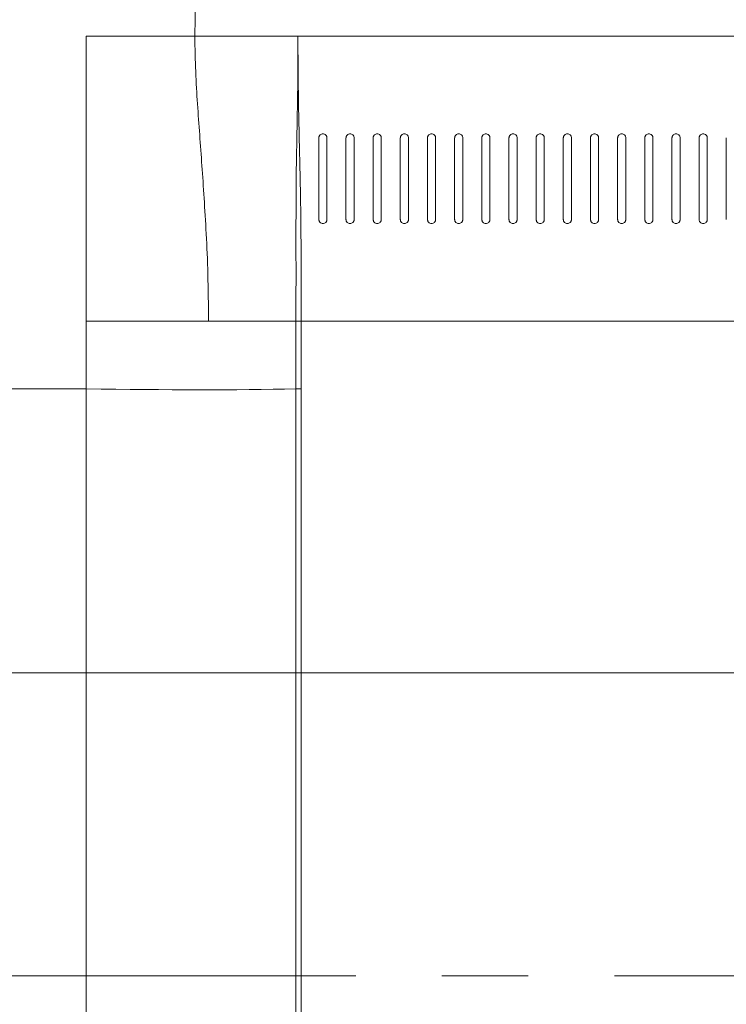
# Model space of a CAD drawing. Header units: millimetres. Extents: x 9 to 550, y 15 to 417.
# Tile 17 of 39: x 55 to 76, y 301 to 330. Entities that reach past the tile are written whole.
import ezdxf

# ---------------------------------------------------------------- set-up
doc = ezdxf.new("R2010")
doc.units = ezdxf.units.MM
doc.linetypes.add('CENTERX2', pattern=[20.32, 12.7, -2.54, 2.54, -2.54])
doc.styles.add('SLDTEXTSTYLE0', font='TXT', dxfattribs={"width": 0.75})
doc.dimstyles.new('SLDDIMSTYLE3', dxfattribs={"dimtxt": 3.175, "dimasz": 3.175, "dimexe": 0, "dimexo": 0.0625, "dimgap": 0.79375, "dimtad": 0, "dimtih": 1, "dimtoh": 1, "dimdec": 1, "dimlfac": 5, "dimrnd": 1e-09, "dimzin": 4, "dimdsep": 46, "dimtxsty": 'SLDTEXTSTYLE0', "dimsah": 1, "dimcen": 0.09, "dimadec": 0, "dimazin": 1, "dimtfac": 1, "dimtdec": 1, "dimtmove": 0, "dimatfit": 0, "dimfxl": 1, "dimfrac": 2, "dimtolj": 1, "dimtzin": 12, "dimarcsym": 0})

# ---------------------------------------------------------------- blocks, each defined once
blk = doc.blocks.new('_D_12')
at = {"color": 7, "linetype": 'Continuous', "lineweight": 0}
for p, q in [((24.289, 310.882), (24.289, 319.772)), ((91.035, 310.882), (21.114, 310.882)), ((22.646, 306.236), (21.679, 306.236)), ((21.679, 306.236), (21.679, 301.196)), ((30.857, 306.236), (31.825, 306.236)), ((31.825, 306.236), (31.825, 301.196)), ((21.679, 301.196), (22.646, 301.196)), ((31.825, 301.196), (30.857, 301.196)), ((91.035, 290.882), (21.114, 290.882)), ((24.289, 290.882), (24.289, 281.992))]:
    blk.add_line(p, q, dxfattribs=at)
for points in [[(24.289, 310.882), (24.797, 314.057), (23.781, 314.057)], [(24.289, 290.882), (23.781, 287.707), (24.797, 287.707)]]:
    blk.add_solid(points, dxfattribs=at)
at = {"color": 7, "linetype": 'Continuous', "lineweight": 0, "char_height": 3.175, "attachment_point": 1, "style": 'SLDTEXTSTYLE0'}
for s, insert in [('3.94', (22.646, 305.288)), ('2X', (15.786, 300.586)), ('100.0', (21.473, 300.538))]:
    blk.add_mtext(s, dxfattribs=dict(at, insert=insert))

msp = doc.modelspace()

# ---------------------------------------------------------------- linework, layer by layer
at = {"color": 7, "linetype": 'Continuous', "lineweight": 15}
for p, q in [((60.136, 329.641), (63.168, 329.64)), ((141.437, 329.64), (63.168, 329.64)), ((63.112, 321.24), (63.112, 319.247)), ((141.342, 321.24), (63.268, 321.24)), ((63.268, 321.24), (63.268, 319.247)), ((56.936, 286.72), (56.936, 319.248)), ((63.112, 319.247), (63.112, 286.72)), ((63.268, 319.247), (63.267, 286.72))]:
    msp.add_line(p, q, dxfattribs=at)
at = {"color": 7, "linetype": 'CENTERX2', "lineweight": 0}
msp.add_line((166.472, 301.962), (38.212, 301.962), dxfattribs=at)
at = {"color": 7, "linetype": 'Continuous', "lineweight": 15}
for points, knots in [([(60.204, 337.696), (60.203, 337.561), (60.2, 337.291), (60.195, 336.885), (60.191, 336.48), (60.187, 336.076), (60.183, 335.671), (60.179, 335.267), (60.176, 334.863), (60.172, 334.459), (60.169, 334.055), (60.165, 333.652), (60.162, 333.249), (60.159, 332.847), (60.155, 332.445), (60.152, 332.043), (60.149, 331.642), (60.147, 331.241), (60.144, 330.84), (60.141, 330.44), (60.139, 330.04), (60.137, 329.774), (60.136, 329.641)], [0, 0, 0, 0, 0.0508006, 0.1015169, 0.1521489, 0.2026967, 0.2531601, 0.3035393, 0.3538342, 0.4040448, 0.4541712, 0.5042133, 0.5541711, 0.6040447, 0.653834, 0.703539, 0.7531598, 0.8026963, 0.8521486, 0.9015167, 0.9508004, 1, 1, 1, 1]), ([(56.936, 321.24), (56.936, 321.38), (56.936, 321.661), (56.936, 322.081), (56.936, 322.502), (56.936, 322.922), (56.936, 323.343), (56.936, 323.763), (56.936, 324.183), (56.936, 324.603), (56.936, 325.023), (56.936, 325.536), (56.936, 326.142), (56.936, 326.842), (56.936, 327.541), (56.936, 328.24), (56.936, 328.94), (56.936, 329.406), (56.936, 329.639)], [0, 0, 0, 0, 0.049952, 0.099901, 0.149846, 0.199789, 0.249731, 0.29967, 0.349609, 0.399547, 0.44949, 0.499441, 0.582717, 0.666042, 0.749429, 0.832883, 0.916406, 1, 1, 1, 1]), ([(60.136, 329.641), (60.137, 328.904), (60.17, 328.259), (60.232, 327.335), (60.255, 327.035), (60.299, 326.433), (60.342, 325.831), (60.385, 325.198), (60.428, 324.532), (60.45, 324.184), (60.507, 323.069), (60.537, 322.232), (60.532, 321.24)], [0, 0, 0, 0, 0.25, 0.25, 0.375, 0.375, 0.5, 0.625, 0.625, 0.75, 0.75, 1, 1, 1, 1]), ([(63.168, 329.64), (63.168, 329.61), (63.168, 329.55), (63.169, 329.461), (63.169, 329.373), (63.169, 329.286), (63.169, 329.2), (63.169, 329.116), (63.169, 329.033), (63.169, 328.951), (63.169, 328.87), (63.169, 328.791), (63.168, 328.713), (63.168, 328.637), (63.167, 328.561), (63.167, 328.488), (63.165, 328.339), (63.163, 328.124), (63.159, 327.854), (63.155, 327.601), (63.15, 327.369), (63.146, 327.144), (63.141, 326.864), (63.137, 326.583), (63.132, 326.303), (63.128, 326.078), (63.122, 325.837), (63.116, 325.503), (63.116, 325.172), (63.119, 324.849), (63.118, 324.619), (63.115, 324.39), (63.112, 324.209), (63.109, 324.001), (63.107, 323.748), (63.108, 323.461), (63.11, 323.227), (63.113, 323.004), (63.114, 322.757), (63.113, 322.457), (63.112, 322.184), (63.111, 321.907), (63.111, 321.672), (63.111, 321.448), (63.111, 321.31), (63.112, 321.24)], [0, 0, 0, 0, 0.009546, 0.019003, 0.028374, 0.037659, 0.04686, 0.055979, 0.065017, 0.073977, 0.082861, 0.091671, 0.100409, 0.109077, 0.117676, 0.126207, 0.134668, 0.169821, 0.203336, 0.236092, 0.268926, 0.297312, 0.329557, 0.387412, 0.417554, 0.44787, 0.481216, 0.515776, 0.580421, 0.60791, 0.634452, 0.662943, 0.687517, 0.696023, 0.73315, 0.771735, 0.790503, 0.809183, 0.843646, 0.86942, 0.904413, 0.929881, 0.956478, 0.978241, 1, 1, 1, 1]), ([(63.168, 329.64), (63.168, 329.611), (63.168, 329.553), (63.169, 329.465), (63.169, 329.377), (63.17, 329.29), (63.17, 329.202), (63.171, 329.114), (63.172, 329.027), (63.172, 328.939), (63.173, 328.852), (63.174, 328.764), (63.175, 328.677), (63.175, 328.59), (63.176, 328.503), (63.178, 328.302), (63.182, 328.013), (63.187, 327.666), (63.194, 327.22), (63.21, 326.554), (63.225, 325.887), (63.237, 325.347), (63.244, 324.992), (63.252, 324.507), (63.258, 323.919), (63.262, 323.415), (63.265, 322.998), (63.266, 322.535), (63.267, 322.09), (63.268, 321.708), (63.268, 321.452), (63.268, 321.303), (63.268, 321.24)], [0, 0, 0, 0, 0.0091856, 0.0184167, 0.0276946, 0.0370211, 0.0463989, 0.0558313, 0.0653224, 0.0748767, 0.0844996, 0.094197, 0.1039752, 0.1138413, 0.1238024, 0.1338663, 0.18377, 0.2282557, 0.2677552, 0.3638613, 0.5142305, 0.5518113, 0.5737664, 0.6488291, 0.7267909, 0.7729004, 0.8139021, 0.8607643, 0.9200132, 0.9534449, 0.9803483, 1, 1, 1, 1]), ([(63.785, 326.64), (63.785, 326.645), (63.786, 326.653), (63.788, 326.666), (63.791, 326.679), (63.798, 326.694), (63.808, 326.712), (63.828, 326.734), (63.859, 326.754), (63.905, 326.763), (63.951, 326.754), (63.982, 326.734), (64.003, 326.712), (64.015, 326.69), (64.024, 326.666), (64.025, 326.649), (64.025, 326.64)], [0, 0, 0, 0, 0.040762, 0.080669, 0.119991, 0.159009, 0.2272, 0.291784, 0.402499, 0.49963, 0.596685, 0.707431, 0.772173, 0.840713, 0.919791, 1, 1, 1, 1]), ([(64.585, 326.64), (64.585, 326.645), (64.586, 326.653), (64.588, 326.666), (64.591, 326.679), (64.598, 326.694), (64.608, 326.712), (64.628, 326.734), (64.659, 326.754), (64.705, 326.763), (64.751, 326.754), (64.782, 326.734), (64.802, 326.712), (64.815, 326.69), (64.824, 326.666), (64.825, 326.649), (64.825, 326.64)], [0, 0, 0, 0, 0.040992, 0.08097, 0.120204, 0.158975, 0.227123, 0.291763, 0.402476, 0.499606, 0.596661, 0.70741, 0.772097, 0.840678, 0.920092, 1, 1, 1, 1]), ([(65.385, 326.64), (65.386, 326.645), (65.386, 326.654), (65.388, 326.667), (65.391, 326.679), (65.398, 326.694), (65.408, 326.712), (65.428, 326.734), (65.459, 326.754), (65.505, 326.763), (65.551, 326.754), (65.582, 326.734), (65.602, 326.712), (65.615, 326.69), (65.624, 326.666), (65.625, 326.649), (65.625, 326.64)], [0, 0, 0, 0, 0.041225, 0.081276, 0.120419, 0.15894, 0.227043, 0.291742, 0.402452, 0.499581, 0.596637, 0.707389, 0.772017, 0.840643, 0.920403, 1, 1, 1, 1]), ([(65.625, 326.64), (65.625, 326.516), (65.625, 326.264), (65.625, 325.871), (65.625, 325.544), (65.625, 325.294), (65.625, 325.133), (65.625, 324.967), (65.625, 324.795), (65.625, 324.617), (65.625, 324.432), (65.625, 324.304), (65.625, 324.24)], [0, 0, 0, 0, 0.17156, 0.347349, 0.528162, 0.592461, 0.657615, 0.72372, 0.790882, 0.859224, 0.928881, 1, 1, 1, 1]), ([(66.185, 326.64), (66.185, 326.645), (66.186, 326.653), (66.188, 326.666), (66.191, 326.679), (66.198, 326.694), (66.208, 326.712), (66.228, 326.734), (66.259, 326.754), (66.305, 326.763), (66.351, 326.754), (66.382, 326.734), (66.403, 326.712), (66.415, 326.69), (66.424, 326.666), (66.425, 326.649), (66.425, 326.64)], [0, 0, 0, 0, 0.040571, 0.080419, 0.119815, 0.159038, 0.227265, 0.291803, 0.402521, 0.499653, 0.596708, 0.707452, 0.772258, 0.84075, 0.919459, 1, 1, 1, 1]), ([(66.985, 326.64), (66.985, 326.645), (66.986, 326.653), (66.988, 326.666), (66.991, 326.679), (66.998, 326.694), (67.008, 326.712), (67.028, 326.734), (67.059, 326.754), (67.105, 326.763), (67.151, 326.754), (67.182, 326.734), (67.203, 326.712), (67.215, 326.69), (67.224, 326.666), (67.225, 326.649), (67.225, 326.64)], [0, 0, 0, 0, 0.040571, 0.080419, 0.119815, 0.159038, 0.227265, 0.291802, 0.402521, 0.499652, 0.596707, 0.707452, 0.772257, 0.84075, 0.919459, 1, 1, 1, 1]), ([(67.785, 326.64), (67.785, 326.645), (67.786, 326.653), (67.788, 326.666), (67.791, 326.679), (67.798, 326.694), (67.808, 326.712), (67.828, 326.734), (67.859, 326.754), (67.905, 326.763), (67.951, 326.754), (67.982, 326.734), (68.003, 326.712), (68.015, 326.69), (68.024, 326.666), (68.025, 326.649), (68.025, 326.64)], [0, 0, 0, 0, 0.04057, 0.080418, 0.119813, 0.159036, 0.227261, 0.291798, 0.402514, 0.499644, 0.5967, 0.707446, 0.772253, 0.840746, 0.919457, 1, 1, 1, 1]), ([(68.585, 326.64), (68.585, 326.645), (68.586, 326.653), (68.588, 326.666), (68.591, 326.679), (68.598, 326.694), (68.608, 326.712), (68.628, 326.734), (68.659, 326.754), (68.705, 326.763), (68.751, 326.754), (68.782, 326.734), (68.803, 326.712), (68.815, 326.69), (68.824, 326.666), (68.825, 326.649), (68.825, 326.64)], [0, 0, 0, 0, 0.04057, 0.080417, 0.119811, 0.159033, 0.227257, 0.291793, 0.402507, 0.499636, 0.596692, 0.70744, 0.772248, 0.840743, 0.919456, 1, 1, 1, 1]), ([(69.385, 326.64), (69.385, 326.645), (69.386, 326.653), (69.388, 326.666), (69.391, 326.679), (69.398, 326.694), (69.408, 326.712), (69.428, 326.734), (69.459, 326.754), (69.505, 326.763), (69.551, 326.754), (69.582, 326.734), (69.603, 326.712), (69.615, 326.69), (69.624, 326.666), (69.625, 326.649), (69.625, 326.64)], [0, 0, 0, 0, 0.040569, 0.080415, 0.119809, 0.15903, 0.227253, 0.291788, 0.402501, 0.499629, 0.596686, 0.707435, 0.772244, 0.84074, 0.919454, 1, 1, 1, 1]), ([(70.185, 326.64), (70.185, 326.645), (70.186, 326.653), (70.188, 326.666), (70.191, 326.679), (70.198, 326.694), (70.208, 326.712), (70.228, 326.734), (70.259, 326.754), (70.305, 326.763), (70.351, 326.754), (70.382, 326.734), (70.403, 326.712), (70.415, 326.69), (70.424, 326.666), (70.425, 326.649), (70.425, 326.64)], [0, 0, 0, 0, 0.040569, 0.080414, 0.119808, 0.159028, 0.22725, 0.291784, 0.402495, 0.499623, 0.596679, 0.70743, 0.77224, 0.840737, 0.919452, 1, 1, 1, 1]), ([(70.985, 326.64), (70.985, 326.645), (70.986, 326.653), (70.988, 326.666), (70.991, 326.679), (70.998, 326.694), (71.008, 326.712), (71.028, 326.734), (71.059, 326.754), (71.105, 326.763), (71.151, 326.754), (71.182, 326.734), (71.203, 326.712), (71.215, 326.69), (71.224, 326.666), (71.225, 326.649), (71.225, 326.64)], [0, 0, 0, 0, 0.040568, 0.080413, 0.119806, 0.159026, 0.227247, 0.29178, 0.402489, 0.499617, 0.596674, 0.707426, 0.772236, 0.840734, 0.919451, 1, 1, 1, 1]), ([(71.785, 326.64), (71.785, 326.645), (71.786, 326.653), (71.788, 326.666), (71.791, 326.679), (71.798, 326.694), (71.808, 326.712), (71.828, 326.734), (71.859, 326.754), (71.905, 326.763), (71.951, 326.754), (71.982, 326.734), (72.003, 326.712), (72.015, 326.69), (72.024, 326.666), (72.025, 326.649), (72.025, 326.64)], [0, 0, 0, 0, 0.040568, 0.080412, 0.119805, 0.159025, 0.227245, 0.291777, 0.402485, 0.499612, 0.596669, 0.707422, 0.772233, 0.840732, 0.91945, 1, 1, 1, 1]), ([(72.585, 326.64), (72.585, 326.645), (72.586, 326.653), (72.588, 326.666), (72.591, 326.679), (72.598, 326.694), (72.608, 326.712), (72.628, 326.734), (72.659, 326.754), (72.705, 326.763), (72.751, 326.754), (72.782, 326.734), (72.803, 326.712), (72.815, 326.69), (72.824, 326.666), (72.825, 326.649), (72.825, 326.64)], [0, 0, 0, 0, 0.040567, 0.080412, 0.119804, 0.159023, 0.227243, 0.291775, 0.402481, 0.499607, 0.596664, 0.707419, 0.77223, 0.84073, 0.919449, 1, 1, 1, 1]), ([(73.385, 326.64), (73.385, 326.645), (73.386, 326.653), (73.388, 326.666), (73.391, 326.679), (73.398, 326.694), (73.408, 326.712), (73.428, 326.734), (73.459, 326.754), (73.505, 326.763), (73.551, 326.754), (73.582, 326.734), (73.603, 326.712), (73.615, 326.69), (73.624, 326.666), (73.625, 326.649), (73.625, 326.64)], [0, 0, 0, 0, 0.040567, 0.080411, 0.119803, 0.159022, 0.227241, 0.291772, 0.402477, 0.499603, 0.596661, 0.707416, 0.772228, 0.840729, 0.919448, 1, 1, 1, 1]), ([(74.185, 326.64), (74.185, 326.645), (74.186, 326.653), (74.188, 326.666), (74.191, 326.679), (74.198, 326.694), (74.208, 326.712), (74.228, 326.734), (74.259, 326.754), (74.305, 326.763), (74.351, 326.754), (74.382, 326.734), (74.403, 326.712), (74.415, 326.69), (74.424, 326.666), (74.425, 326.649), (74.425, 326.64)], [0, 0, 0, 0, 0.0405666, 0.0804106, 0.1198023, 0.1590212, 0.2272394, 0.2917701, 0.4024744, 0.4995993, 0.5966573, 0.7074133, 0.7722259, 0.840727, 0.9194472, 1, 1, 1, 1]), ([(74.985, 326.64), (74.985, 326.645), (74.986, 326.653), (74.988, 326.666), (74.991, 326.679), (74.998, 326.694), (75.008, 326.712), (75.028, 326.734), (75.059, 326.754), (75.105, 326.763), (75.151, 326.754), (75.182, 326.734), (75.203, 326.712), (75.215, 326.69), (75.224, 326.666), (75.225, 326.649), (75.225, 326.64)], [0, 0, 0, 0, 0.040566, 0.08041, 0.119802, 0.15902, 0.227238, 0.291768, 0.402472, 0.499596, 0.596655, 0.707411, 0.772224, 0.840726, 0.919447, 1, 1, 1, 1]), ([(64.025, 324.24), (64.025, 324.235), (64.025, 324.224), (64.021, 324.208), (64.015, 324.19), (64.004, 324.171), (63.984, 324.147), (63.95, 324.125), (63.903, 324.117), (63.857, 324.127), (63.825, 324.149), (63.805, 324.172), (63.794, 324.193), (63.786, 324.216), (63.786, 324.232), (63.785, 324.24)], [0, 0, 0, 0, 0.045804, 0.090895, 0.135999, 0.201248, 0.266209, 0.389363, 0.506622, 0.622159, 0.740653, 0.802976, 0.866209, 0.932963, 1, 1, 1, 1]), ([(64.825, 324.24), (64.825, 324.235), (64.825, 324.224), (64.821, 324.208), (64.815, 324.19), (64.804, 324.171), (64.784, 324.147), (64.75, 324.125), (64.703, 324.117), (64.657, 324.127), (64.625, 324.149), (64.605, 324.172), (64.594, 324.193), (64.586, 324.216), (64.585, 324.232), (64.585, 324.24)], [0, 0, 0, 0, 0.045802, 0.090892, 0.135993, 0.201239, 0.266198, 0.389344, 0.506596, 0.622132, 0.740591, 0.802915, 0.866182, 0.933025, 1, 1, 1, 1]), ([(65.625, 324.24), (65.625, 324.235), (65.625, 324.224), (65.621, 324.208), (65.615, 324.19), (65.604, 324.171), (65.584, 324.147), (65.55, 324.125), (65.503, 324.117), (65.457, 324.127), (65.425, 324.149), (65.405, 324.172), (65.394, 324.193), (65.386, 324.216), (65.385, 324.232), (65.385, 324.24)], [0, 0, 0, 0, 0.045801, 0.090888, 0.135988, 0.201231, 0.266189, 0.389328, 0.506573, 0.622109, 0.74054, 0.802863, 0.866159, 0.933077, 1, 1, 1, 1]), ([(66.425, 324.24), (66.425, 324.235), (66.425, 324.224), (66.421, 324.208), (66.415, 324.19), (66.404, 324.171), (66.384, 324.147), (66.35, 324.125), (66.303, 324.117), (66.257, 324.127), (66.225, 324.149), (66.205, 324.172), (66.194, 324.193), (66.187, 324.216), (66.186, 324.232), (66.185, 324.24)], [0, 0, 0, 0, 0.045807, 0.090901, 0.136008, 0.201261, 0.266228, 0.389388, 0.506644, 0.622177, 0.740697, 0.80302, 0.866228, 0.932911, 1, 1, 1, 1]), ([(67.225, 324.24), (67.225, 324.235), (67.225, 324.224), (67.221, 324.208), (67.215, 324.19), (67.204, 324.171), (67.184, 324.147), (67.15, 324.125), (67.103, 324.117), (67.057, 324.127), (67.025, 324.149), (67.005, 324.172), (66.994, 324.193), (66.987, 324.216), (66.986, 324.232), (66.985, 324.24)], [0, 0, 0, 0, 0.045808, 0.090902, 0.136009, 0.201262, 0.26623, 0.38939, 0.506644, 0.622176, 0.740695, 0.803019, 0.866227, 0.93291, 1, 1, 1, 1]), ([(68.025, 324.24), (68.025, 324.235), (68.025, 324.224), (68.021, 324.208), (68.015, 324.19), (68.004, 324.171), (67.984, 324.147), (67.95, 324.125), (67.903, 324.117), (67.857, 324.127), (67.825, 324.149), (67.805, 324.172), (67.794, 324.193), (67.787, 324.216), (67.786, 324.232), (67.785, 324.24)], [0, 0, 0, 0, 0.045808, 0.090903, 0.13601, 0.201264, 0.266232, 0.389392, 0.506644, 0.622175, 0.740694, 0.803018, 0.866226, 0.93291, 1, 1, 1, 1]), ([(68.825, 324.24), (68.825, 324.235), (68.825, 324.224), (68.821, 324.208), (68.815, 324.19), (68.804, 324.171), (68.784, 324.147), (68.75, 324.125), (68.703, 324.117), (68.657, 324.127), (68.625, 324.149), (68.605, 324.172), (68.594, 324.193), (68.587, 324.216), (68.586, 324.232), (68.585, 324.24)], [0, 0, 0, 0, 0.045808, 0.090903, 0.13601, 0.201265, 0.266234, 0.389394, 0.506644, 0.622174, 0.740693, 0.803017, 0.866225, 0.932909, 1, 1, 1, 1]), ([(69.625, 324.24), (69.625, 324.235), (69.625, 324.224), (69.621, 324.208), (69.615, 324.19), (69.604, 324.171), (69.584, 324.147), (69.55, 324.125), (69.503, 324.117), (69.457, 324.127), (69.425, 324.149), (69.405, 324.172), (69.394, 324.193), (69.387, 324.216), (69.386, 324.232), (69.385, 324.24)], [0, 0, 0, 0, 0.045809, 0.090904, 0.136011, 0.201266, 0.266235, 0.389395, 0.506644, 0.622173, 0.740692, 0.803016, 0.866224, 0.932909, 1, 1, 1, 1]), ([(70.425, 324.24), (70.425, 324.235), (70.425, 324.224), (70.421, 324.208), (70.415, 324.19), (70.404, 324.171), (70.384, 324.147), (70.35, 324.125), (70.303, 324.117), (70.257, 324.127), (70.225, 324.149), (70.205, 324.172), (70.194, 324.193), (70.187, 324.216), (70.186, 324.232), (70.185, 324.24)], [0, 0, 0, 0, 0.045809, 0.090904, 0.136011, 0.201267, 0.266237, 0.389397, 0.506645, 0.622172, 0.740691, 0.803016, 0.866224, 0.932909, 1, 1, 1, 1]), ([(71.225, 324.24), (71.225, 324.235), (71.225, 324.224), (71.221, 324.208), (71.215, 324.19), (71.204, 324.171), (71.184, 324.147), (71.15, 324.125), (71.103, 324.117), (71.057, 324.127), (71.025, 324.149), (71.005, 324.172), (70.994, 324.193), (70.987, 324.216), (70.986, 324.232), (70.985, 324.24)], [0, 0, 0, 0, 0.045809, 0.090905, 0.136012, 0.201267, 0.266238, 0.389398, 0.506645, 0.622171, 0.74069, 0.803015, 0.866223, 0.932908, 1, 1, 1, 1]), ([(72.025, 324.24), (72.025, 324.235), (72.025, 324.224), (72.021, 324.208), (72.015, 324.19), (72.004, 324.171), (71.984, 324.147), (71.95, 324.125), (71.903, 324.117), (71.857, 324.127), (71.825, 324.149), (71.805, 324.172), (71.794, 324.193), (71.787, 324.216), (71.786, 324.232), (71.785, 324.24)], [0, 0, 0, 0, 0.045809, 0.090905, 0.136013, 0.201268, 0.266239, 0.389399, 0.506645, 0.622171, 0.740689, 0.803014, 0.866222, 0.932908, 1, 1, 1, 1]), ([(72.825, 324.24), (72.825, 324.235), (72.825, 324.224), (72.821, 324.208), (72.815, 324.19), (72.804, 324.171), (72.784, 324.147), (72.75, 324.125), (72.703, 324.117), (72.657, 324.127), (72.625, 324.149), (72.605, 324.172), (72.594, 324.193), (72.587, 324.216), (72.586, 324.232), (72.585, 324.24)], [0, 0, 0, 0, 0.045804, 0.0909, 0.136013, 0.201269, 0.266241, 0.389401, 0.506645, 0.62217, 0.740689, 0.803014, 0.866222, 0.932914, 1, 1, 1, 1]), ([(73.625, 324.24), (73.625, 324.235), (73.625, 324.224), (73.621, 324.208), (73.615, 324.19), (73.604, 324.171), (73.584, 324.147), (73.55, 324.125), (73.503, 324.117), (73.457, 324.127), (73.425, 324.149), (73.405, 324.172), (73.394, 324.193), (73.387, 324.216), (73.386, 324.232), (73.385, 324.24)], [0, 0, 0, 0, 0.045804, 0.0909, 0.136014, 0.201269, 0.266242, 0.389402, 0.506645, 0.62217, 0.740688, 0.803013, 0.866221, 0.932914, 1, 1, 1, 1]), ([(74.425, 324.24), (74.425, 324.235), (74.425, 324.224), (74.421, 324.208), (74.415, 324.19), (74.404, 324.171), (74.384, 324.147), (74.35, 324.125), (74.303, 324.117), (74.257, 324.127), (74.225, 324.149), (74.205, 324.172), (74.194, 324.193), (74.187, 324.216), (74.186, 324.232), (74.185, 324.24)], [0, 0, 0, 0, 0.045804, 0.0909, 0.136014, 0.20127, 0.266242, 0.389402, 0.506645, 0.622169, 0.740687, 0.803013, 0.866221, 0.932914, 1, 1, 1, 1]), ([(75.225, 324.24), (75.225, 324.235), (75.225, 324.224), (75.221, 324.208), (75.215, 324.19), (75.204, 324.171), (75.184, 324.147), (75.15, 324.125), (75.103, 324.117), (75.057, 324.127), (75.025, 324.149), (75.005, 324.172), (74.994, 324.193), (74.987, 324.216), (74.986, 324.232), (74.985, 324.24)], [0, 0, 0, 0, 0.045805, 0.090901, 0.136014, 0.20127, 0.266243, 0.389403, 0.506645, 0.622169, 0.740687, 0.803012, 0.866221, 0.932913, 1, 1, 1, 1]), ([(60.532, 321.24), (60.496, 321.24), (60.425, 321.24), (60.317, 321.24), (60.208, 321.24), (60.099, 321.24), (59.99, 321.24), (59.879, 321.24), (59.769, 321.24), (59.657, 321.24), (59.545, 321.24), (59.433, 321.24), (59.32, 321.24), (59.206, 321.24), (59.092, 321.24), (58.977, 321.24), (58.861, 321.24), (58.745, 321.24), (58.629, 321.24), (58.512, 321.24), (58.394, 321.24), (58.276, 321.24), (58.157, 321.24), (58.037, 321.24), (57.917, 321.24), (57.796, 321.24), (57.675, 321.24), (57.553, 321.24), (57.431, 321.24), (57.308, 321.24), (57.185, 321.24), (57.06, 321.24), (56.977, 321.24), (56.936, 321.24)], [0, 0, 0, 0, 0.032967, 0.065802, 0.098513, 0.131109, 0.163599, 0.195989, 0.228291, 0.260511, 0.292659, 0.324743, 0.356773, 0.388758, 0.420706, 0.452627, 0.48453, 0.516424, 0.548318, 0.580222, 0.612144, 0.644094, 0.676081, 0.708115, 0.740204, 0.772357, 0.804585, 0.836895, 0.869297, 0.901799, 0.934412, 0.967142, 1, 1, 1, 1]), ([(56.936, 321.24), (56.936, 321.129), (56.936, 320.908), (56.936, 320.576), (56.936, 320.189), (56.936, 319.746), (56.936, 319.414), (56.936, 319.248)], [0, 0, 0, 0, 0.16662, 0.333246, 0.499871, 0.7499, 1, 1, 1, 1]), ([(63.112, 321.24), (63.077, 321.24), (63.008, 321.24), (62.902, 321.24), (62.796, 321.24), (62.69, 321.24), (62.583, 321.24), (62.475, 321.24), (62.366, 321.24), (62.256, 321.24), (62.146, 321.24), (62.036, 321.24), (61.924, 321.24), (61.812, 321.24), (61.699, 321.24), (61.586, 321.24), (61.471, 321.24), (61.356, 321.24), (61.241, 321.24), (61.124, 321.24), (61.007, 321.24), (60.89, 321.24), (60.771, 321.24), (60.652, 321.24), (60.572, 321.24), (60.532, 321.24)], [0, 0, 0, 0, 0.047443, 0.094463, 0.141069, 0.187268, 0.233068, 0.278478, 0.323507, 0.368162, 0.412455, 0.456393, 0.499986, 0.543244, 0.586178, 0.628797, 0.671111, 0.713132, 0.75487, 0.796337, 0.837543, 0.878501, 0.919221, 0.959717, 1, 1, 1, 1]), ([(63.112, 321.24), (63.13, 321.24), (63.154, 321.24), (63.209, 321.24), (63.239, 321.24), (63.268, 321.24)], [0, 0, 0, 0, 0.5, 0.5, 1, 1, 1, 1]), ([(63.268, 319.247), (63.238, 319.247), (63.208, 319.247), (63.154, 319.247), (63.13, 319.247), (63.112, 319.247)], [0, 0, 0, 0, 0.5, 0.5, 1, 1, 1, 1])]:
    msp.add_open_spline(points, degree=3, knots=knots, dxfattribs=at)
for points in [[(56.936, 329.639), (58.002, 329.64), (59.069, 329.641), (60.136, 329.641)], [(63.785, 324.24), (63.785, 325.26), (63.785, 325.973), (63.785, 326.64)], [(64.025, 326.64), (64.025, 325.973), (64.025, 325.26), (64.025, 324.24)], [(64.585, 324.24), (64.585, 325.26), (64.585, 325.973), (64.585, 326.64)], [(64.825, 326.64), (64.825, 325.973), (64.825, 325.26), (64.825, 324.24)], [(65.385, 324.24), (65.385, 325.26), (65.385, 325.973), (65.385, 326.64)], [(66.185, 324.24), (66.185, 325.26), (66.185, 325.973), (66.185, 326.64)], [(66.425, 326.64), (66.425, 325.973), (66.425, 325.26), (66.425, 324.24)], [(66.985, 324.24), (66.985, 325.26), (66.985, 325.973), (66.985, 326.64)], [(67.225, 326.64), (67.225, 325.973), (67.225, 325.26), (67.225, 324.24)], [(67.785, 324.24), (67.785, 325.26), (67.785, 325.973), (67.785, 326.64)], [(68.025, 326.64), (68.025, 325.973), (68.025, 325.26), (68.025, 324.24)], [(68.585, 324.24), (68.585, 325.26), (68.585, 325.973), (68.585, 326.64)], [(68.825, 326.64), (68.825, 325.973), (68.825, 325.26), (68.825, 324.24)], [(69.385, 324.24), (69.385, 325.26), (69.385, 325.973), (69.385, 326.64)], [(69.625, 326.64), (69.625, 325.973), (69.625, 325.26), (69.625, 324.24)], [(70.185, 324.24), (70.185, 325.26), (70.185, 325.973), (70.185, 326.64)], [(70.425, 326.64), (70.425, 325.973), (70.425, 325.26), (70.425, 324.24)], [(70.985, 324.24), (70.985, 325.26), (70.985, 325.973), (70.985, 326.64)], [(71.225, 326.64), (71.225, 325.973), (71.225, 325.26), (71.225, 324.24)], [(71.785, 324.24), (71.785, 325.26), (71.785, 325.973), (71.785, 326.64)], [(72.025, 326.64), (72.025, 325.973), (72.025, 325.26), (72.025, 324.24)], [(72.585, 324.24), (72.585, 325.26), (72.585, 325.973), (72.585, 326.64)], [(72.825, 326.64), (72.825, 325.973), (72.825, 325.26), (72.825, 324.24)], [(73.385, 324.24), (73.385, 325.26), (73.385, 325.973), (73.385, 326.64)], [(73.625, 326.64), (73.625, 325.973), (73.625, 325.26), (73.625, 324.24)], [(74.185, 324.24), (74.185, 325.26), (74.185, 325.973), (74.185, 326.64)], [(74.425, 326.64), (74.425, 325.973), (74.425, 325.26), (74.425, 324.24)], [(74.985, 324.24), (74.985, 325.26), (74.985, 325.973), (74.985, 326.64)], [(75.225, 326.64), (75.225, 325.973), (75.225, 325.26), (75.225, 324.24)], [(75.785, 324.24), (75.785, 325.26), (75.785, 325.973), (75.785, 326.64)], [(56.936, 319.248), (51.539, 319.248), (46.16, 319.248), (40.874, 319.248)], [(56.936, 319.248), (59.293, 319.216), (61.351, 319.215), (63.112, 319.247)]]:
    msp.add_open_spline(points, degree=3, dxfattribs=at)

# ---------------------------------------------------------------- dimensions: what is measured, and where the dimension line sits
at = {"color": 7, "linetype": 'Continuous', "lineweight": 0}
dim = msp.add_linear_dim(base=(24.289, 310.882), p1=(92.305, 290.882), p2=(92.305, 310.882), angle=90, text='2X<>', dimstyle='SLDDIMSTYLE3', dxfattribs=at)
dim.commit()
dim.dimension.update_dxf_attribs({"geometry": '_D_12', "text_midpoint": (24.289, 301.663), "dimtype": 160})

doc.saveas('drawing.dxf')
